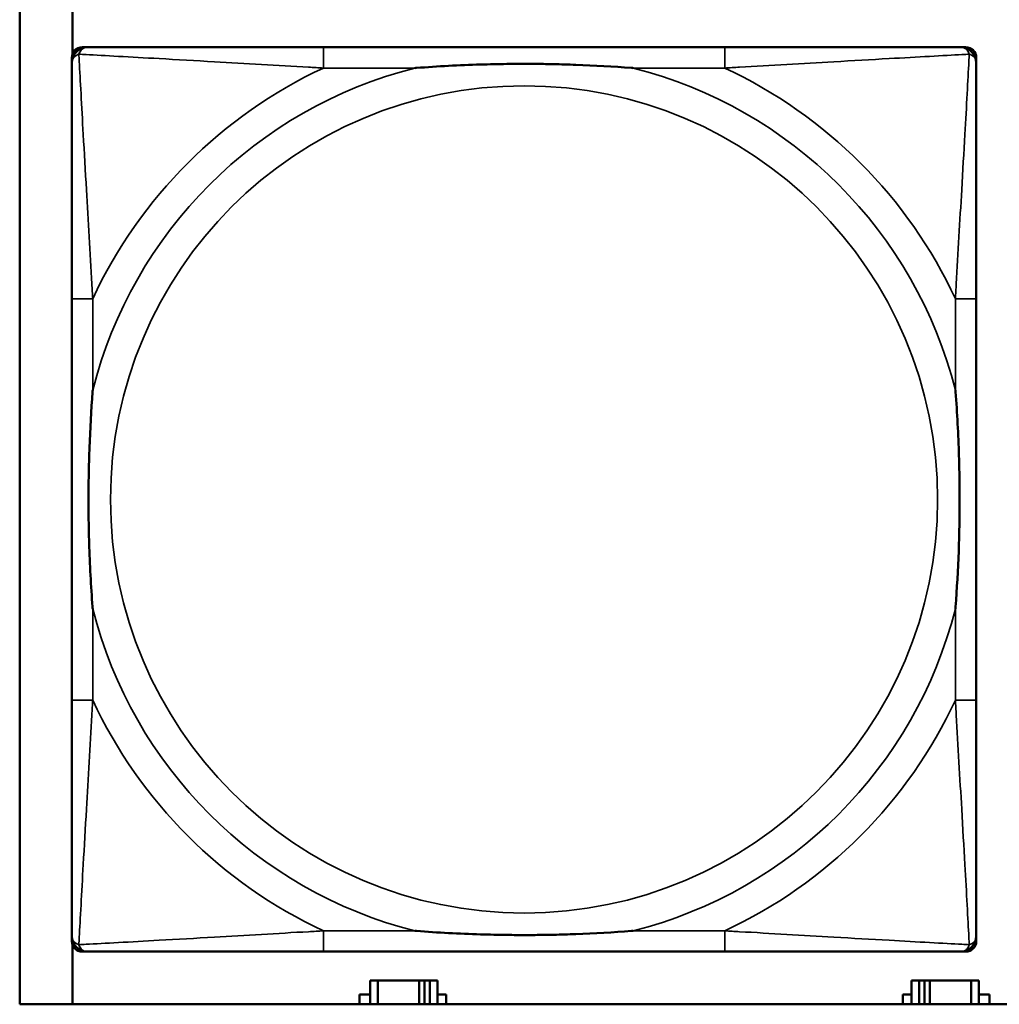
# Model space of a CAD drawing. Header units: inches. Extents: x 1.4 to 53.9, y 1.3 to 58.
# Tile 143 of 227: x 19.4 to 20.2, y 45.2 to 45.9. Entities that reach past the tile are written whole.
import ezdxf

# ---------------------------------------------------------------- set-up
doc = ezdxf.new("R2010")
doc.units = ezdxf.units.IN
doc.header["$MEASUREMENT"] = 0
doc.layers.add('Visible (ANSI)', color=7, linetype='Continuous', lineweight=50)
doc.layers.add('Visible Narrow (ANSI)', color=7, linetype='Continuous', lineweight=35)

msp = doc.modelspace()

# ---------------------------------------------------------------- linework, layer by layer
at = {"layer": 'Visible (ANSI)'}
for p, q in [((19.42871, 45.18144), (19.42871, 47.38609)), ((19.46871, 45.9011), (19.46871, 45.94617)), ((19.47613, 45.90636), (19.48008, 45.90636)), ((19.96275, 45.90636), (19.65882, 45.90636)), ((20.14149, 45.90636), (20.14543, 45.90636)), ((19.46826, 45.2292), (19.46826, 45.89849)), ((20.1533, 45.89849), (20.1533, 45.89455)), ((19.46827, 45.71581), (19.46827, 45.41189)), ((20.1533, 45.41189), (20.1533, 45.71581)), ((20.1533, 45.23314), (20.1533, 45.2292)), ((19.46871, 45.18144), (19.46871, 45.22659)), ((20.14543, 45.22132), (19.47613, 45.22132)), ((19.65882, 45.22133), (19.96275, 45.22133)), ((19.70003, 45.19942), (19.69421, 45.19942)), ((19.69421, 45.19942), (19.69421, 45.18144)), ((19.70003, 45.19942), (19.73133, 45.19942)), ((19.70003, 45.18144), (19.70003, 45.19942)), ((19.73133, 45.18144), (19.73133, 45.19942)), ((19.73133, 45.19942), (19.7354, 45.19942)), ((19.7354, 45.19942), (19.7354, 45.18144)), ((19.7354, 45.19942), (19.73938, 45.19942)), ((19.74521, 45.19942), (19.73938, 45.19942)), ((19.73938, 45.19942), (19.73938, 45.18144)), ((19.74521, 45.18144), (19.74521, 45.19942)), ((20.11003, 45.19942), (20.10421, 45.19942)), ((20.10421, 45.19942), (20.10421, 45.18144)), ((20.11003, 45.19942), (20.11401, 45.19942)), ((20.11003, 45.18144), (20.11003, 45.19942)), ((20.11401, 45.18144), (20.11401, 45.19942)), ((20.11401, 45.19942), (20.11808, 45.19942)), ((20.11808, 45.19942), (20.11808, 45.18144)), ((20.11808, 45.19942), (20.14938, 45.19942)), ((20.14938, 45.19942), (20.14938, 45.18144)), ((20.15521, 45.19942), (20.14938, 45.19942)), ((20.15521, 45.18144), (20.15521, 45.19942)), ((19.6861, 45.18144), (19.6861, 45.18892)), ((19.6861, 45.18892), (19.69421, 45.18892)), ((19.74521, 45.18892), (19.75168, 45.18892)), ((19.75168, 45.18892), (19.75168, 45.18144)), ((20.09773, 45.18144), (20.09773, 45.18892)), ((20.09773, 45.18892), (20.10421, 45.18892)), ((20.15521, 45.18892), (20.16331, 45.18892)), ((20.16331, 45.18892), (20.16331, 45.18144)), ((36.52274, 45.18144), (19.42871, 45.18144))]:
    msp.add_line(p, q, dxfattribs=at)
for centre, radius, start, end in [((19.47613, 45.89849), 0.00787, 90, 180), ((19.48008, 45.89455), 0.01181, 90.00001, 180), ((20.14149, 45.89455), 0.01181, 0, 89.99999), ((20.14543, 45.89849), 0.00787, 0, 90), ((19.48008, 45.23314), 0.01181, 180, 269.99999), ((20.14149, 45.23314), 0.01181, 270.00001, 360), ((19.47613, 45.2292), 0.00787, 180, 270), ((20.14543, 45.2292), 0.00787, 270, 0)]:
    msp.add_arc(centre, radius, start, end, dxfattribs=at)
for points, knots in [([(19.65882, 45.90636), (19.65525, 45.90636), (19.65166, 45.90636), (19.64807, 45.90636), (19.61486, 45.90636), (19.58115, 45.90636), (19.55029, 45.90636), (19.52335, 45.90636), (19.4978, 45.90636), (19.48436, 45.90636), (19.48275, 45.90636), (19.48132, 45.90636), (19.48008, 45.90636)], [0, 0, 0, 0, 0.0272471, 0.0272471, 0.0272471, 0.2790553, 0.2790553, 0.2790553, 0.4988354, 0.4988354, 0.4988354, 0.5252205, 0.5252205, 0.5252205, 0.5252205]), ([(20.14149, 45.90636), (20.1266, 45.90636), (20.085, 45.90636), (20.04436, 45.90636), (20.01783, 45.90636), (19.98997, 45.90636), (19.96275, 45.90636)], [-0.5252205, -0.5252205, -0.5252205, -0.5252205, -0.20743, -0.20743, -0.20743, 0, 0, 0, 0]), ([(19.46827, 45.89455), (19.46827, 45.87967), (19.46827, 45.83806), (19.46827, 45.79742), (19.46827, 45.77089), (19.46827, 45.74303), (19.46827, 45.71581)], [-0.5252205, -0.5252205, -0.5252205, -0.5252205, -0.20743, -0.20743, -0.20743, 0, 0, 0, 0]), ([(19.72804, 45.89062), (19.72847, 45.89065), (19.72891, 45.89068), (19.74541, 45.89193), (19.76148, 45.89279), (19.78443, 45.89349), (19.79113, 45.89363), (19.80031, 45.89375), (19.80278, 45.89377), (19.80686, 45.89379), (19.80846, 45.89379), (19.81159, 45.89379), (19.81312, 45.89379), (19.81669, 45.89378), (19.81873, 45.89377), (19.82491, 45.89371), (19.82904, 45.89365), (19.83877, 45.89344), (19.84437, 45.89328), (19.86414, 45.89256), (19.87818, 45.89177), (19.89266, 45.89068), (19.8931, 45.89065), (19.89353, 45.89062)], [-0.416114, -0.416114, -0.416114, -0.416114, -0.4127691, -0.4127691, -0.2896446, -0.2896446, -0.2388934, -0.2388934, -0.2201881, -0.2201881, -0.2080204, -0.2080204, -0.196499, -0.196499, -0.1809939, -0.1809939, -0.149741, -0.149741, -0.1073162, -0.1073162, 0, 0, 0.0033356, 0.0033356, 0.0033356, 0.0033356]), ([(20.1533, 45.71581), (20.1533, 45.71939), (20.1533, 45.72297), (20.1533, 45.72657), (20.1533, 45.75978), (20.1533, 45.79348), (20.1533, 45.82435), (20.1533, 45.85129), (20.1533, 45.87684), (20.1533, 45.89027), (20.1533, 45.89189), (20.1533, 45.89332), (20.1533, 45.89455)], [0, 0, 0, 0, 0.0272471, 0.0272471, 0.0272471, 0.2790553, 0.2790553, 0.2790553, 0.4988354, 0.4988354, 0.4988354, 0.5252205, 0.5252205, 0.5252205, 0.5252205]), ([(19.48402, 45.4811), (19.48398, 45.48154), (19.48395, 45.48197), (19.48271, 45.49848), (19.48185, 45.51454), (19.48114, 45.53749), (19.481, 45.54419), (19.48089, 45.55337), (19.48087, 45.55584), (19.48084, 45.55992), (19.48084, 45.56153), (19.48084, 45.56466), (19.48084, 45.56618), (19.48085, 45.56975), (19.48087, 45.5718), (19.48092, 45.57798), (19.48099, 45.5821), (19.48119, 45.59183), (19.48135, 45.59743), (19.48207, 45.6172), (19.48286, 45.63124), (19.48395, 45.64572), (19.48398, 45.64616), (19.48402, 45.6466)], [-0.416114, -0.416114, -0.416114, -0.416114, -0.4127691, -0.4127691, -0.2896446, -0.2896446, -0.2388934, -0.2388934, -0.2201881, -0.2201881, -0.2080204, -0.2080204, -0.196499, -0.196499, -0.1809939, -0.1809939, -0.149741, -0.149741, -0.1073162, -0.1073162, 0, 0, 0.0033356, 0.0033356, 0.0033356, 0.0033356]), ([(20.13755, 45.6466), (20.13758, 45.64616), (20.13762, 45.64572), (20.13886, 45.62922), (20.13972, 45.61316), (20.14043, 45.5902), (20.14057, 45.5835), (20.14068, 45.57433), (20.1407, 45.57186), (20.14072, 45.56778), (20.14073, 45.56617), (20.14073, 45.56304), (20.14073, 45.56152), (20.14072, 45.55795), (20.1407, 45.5559), (20.14064, 45.54972), (20.14058, 45.54559), (20.14038, 45.53586), (20.14022, 45.53026), (20.1395, 45.5105), (20.13871, 45.49645), (20.13762, 45.48197), (20.13758, 45.48154), (20.13755, 45.4811)], [-0.416114, -0.416114, -0.416114, -0.416114, -0.4127691, -0.4127691, -0.2896446, -0.2896446, -0.2388934, -0.2388934, -0.2201881, -0.2201881, -0.2080204, -0.2080204, -0.196499, -0.196499, -0.1809939, -0.1809939, -0.149741, -0.149741, -0.1073162, -0.1073162, 0, 0, 0.0033356, 0.0033356, 0.0033356, 0.0033356]), ([(19.46827, 45.41189), (19.46827, 45.38466), (19.46827, 45.35681), (19.46827, 45.33028), (19.46827, 45.28963), (19.46827, 45.24803), (19.46827, 45.23314)], [3.9382945, 3.9382945, 3.9382945, 3.9382945, 4.1457245, 4.1457245, 4.1457245, 4.463515, 4.463515, 4.463515, 4.463515]), ([(20.1533, 45.23314), (20.1533, 45.24803), (20.1533, 45.28963), (20.1533, 45.33028), (20.1533, 45.35681), (20.1533, 45.38466), (20.1533, 45.41189)], [-0.5252205, -0.5252205, -0.5252205, -0.5252205, -0.20743, -0.20743, -0.20743, 0, 0, 0, 0]), ([(19.89353, 45.23708), (19.8931, 45.23705), (19.89266, 45.23701), (19.87818, 45.23592), (19.86414, 45.23513), (19.84437, 45.23441), (19.83877, 45.23425), (19.82904, 45.23405), (19.82491, 45.23399), (19.81873, 45.23393), (19.81669, 45.23392), (19.81312, 45.2339), (19.81159, 45.2339), (19.80846, 45.2339), (19.80686, 45.23391), (19.80278, 45.23393), (19.80031, 45.23395), (19.79113, 45.23406), (19.78443, 45.2342), (19.76148, 45.23491), (19.74541, 45.23577), (19.72891, 45.23701), (19.72847, 45.23705), (19.72804, 45.23708)], [-0.4149464, -0.4149464, -0.4149464, -0.4149464, -0.41162, -0.41162, -0.3046026, -0.3046026, -0.2622958, -0.2622958, -0.23113, -0.23113, -0.215668, -0.215668, -0.2041787, -0.2041787, -0.1920448, -0.1920448, -0.1733916, -0.1733916, -0.1227817, -0.1227817, 0, 0, 0.0033356, 0.0033356, 0.0033356, 0.0033356]), ([(19.48008, 45.22133), (19.49497, 45.22133), (19.53657, 45.22133), (19.57721, 45.22133), (19.60374, 45.22133), (19.6316, 45.22133), (19.65882, 45.22133)], [-0.5252205, -0.5252205, -0.5252205, -0.5252205, -0.20743, -0.20743, -0.20743, 0, 0, 0, 0]), ([(19.96275, 45.22133), (19.98997, 45.22133), (20.01783, 45.22133), (20.04436, 45.22133), (20.085, 45.22133), (20.1266, 45.22133), (20.14149, 45.22133)], [3.9382945, 3.9382945, 3.9382945, 3.9382945, 4.1457245, 4.1457245, 4.1457245, 4.463515, 4.463515, 4.463515, 4.463515])]:
    msp.add_open_spline(points, degree=3, knots=knots, dxfattribs=at)
at = {"layer": 'Visible Narrow (ANSI)'}
for p, q in [((19.65882, 45.90636), (19.65882, 45.89062)), ((19.96275, 45.90636), (19.96275, 45.89062)), ((19.65882, 45.89062), (19.72804, 45.89062)), ((19.89353, 45.89062), (19.96275, 45.89062)), ((19.48402, 45.71581), (19.46827, 45.71581)), ((19.48402, 45.6466), (19.48402, 45.71581)), ((20.1533, 45.71581), (20.13755, 45.71581)), ((20.13755, 45.71581), (20.13755, 45.6466)), ((19.48402, 45.41189), (19.48402, 45.4811)), ((20.13755, 45.4811), (20.13755, 45.41189)), ((19.48402, 45.41189), (19.46827, 45.41189)), ((20.1533, 45.41189), (20.13755, 45.41189)), ((19.65882, 45.23708), (19.65882, 45.22133)), ((19.72804, 45.23708), (19.65882, 45.23708)), ((19.96275, 45.23708), (19.89353, 45.23708)), ((19.96275, 45.23708), (19.96275, 45.22133))]:
    msp.add_line(p, q, dxfattribs=at)
msp.add_circle((19.81078, 45.56385), 0.31328, dxfattribs=at)
for radius, start, end in [(0.33708, 104.21029, 165.78971), (0.36037, 114.94069, 155.05931), (0.33708, 14.21029, 75.78971), (0.36037, 24.94069, 65.05931), (0.33708, 194.21029, 255.78971), (0.33708, 284.21029, 345.78971), (0.36037, 204.94069, 245.05931), (0.36037, 294.94069, 335.05931)]:
    msp.add_arc((19.81078, 45.56385), radius, start, end, dxfattribs=at)
for points, knots in [([(19.47355, 45.90108), (19.47373, 45.90167), (19.47394, 45.9022), (19.47448, 45.90325), (19.47481, 45.90375), (19.47542, 45.90446), (19.47567, 45.90471), (19.47608, 45.90504), (19.47622, 45.90515), (19.47659, 45.90541), (19.47683, 45.90555), (19.47749, 45.90589), (19.47792, 45.90605), (19.47891, 45.90629), (19.47947, 45.90636), (19.48008, 45.90636)], [-0.00012419, -0.00012419, -0.00012419, -0.00012419, 0.00449537, 0.00449537, 0.00977487, 0.00977487, 0.01307456, 0.01307456, 0.0147244, 0.0147244, 0.01736415, 0.01736415, 0.02158775, 0.02158775, 0.02627331, 0.02627331, 0.02627331, 0.02627331]), ([(20.14149, 45.90636), (20.1421, 45.90636), (20.14266, 45.90629), (20.14365, 45.90605), (20.14408, 45.90589), (20.14474, 45.90555), (20.14498, 45.90541), (20.14535, 45.90515), (20.14549, 45.90504), (20.14589, 45.90471), (20.14615, 45.90446), (20.14676, 45.90375), (20.14709, 45.90325), (20.14763, 45.9022), (20.14784, 45.90167), (20.14802, 45.90108)], [-0.02627331, -0.02627331, -0.02627331, -0.02627331, -0.02158775, -0.02158775, -0.01736415, -0.01736415, -0.0147244, -0.0147244, -0.01307456, -0.01307456, -0.00977487, -0.00977487, -0.00449537, -0.00449537, 0.00012419, 0.00012419, 0.00012419, 0.00012419]), ([(19.46827, 45.89455), (19.46827, 45.89516), (19.46834, 45.89572), (19.46858, 45.89671), (19.46875, 45.89714), (19.46908, 45.8978), (19.46922, 45.89804), (19.46948, 45.89842), (19.46959, 45.89855), (19.46993, 45.89896), (19.47017, 45.89921), (19.47088, 45.89982), (19.47138, 45.90015), (19.47243, 45.90069), (19.47297, 45.9009), (19.47355, 45.90108)], [-0.02627331, -0.02627331, -0.02627331, -0.02627331, -0.02158775, -0.02158775, -0.01736415, -0.01736415, -0.0147244, -0.0147244, -0.01307456, -0.01307456, -0.00977487, -0.00977487, -0.00449537, -0.00449537, 0.00012419, 0.00012419, 0.00012419, 0.00012419]), ([(19.48402, 45.71581), (19.48381, 45.71956), (19.48361, 45.72333), (19.48208, 45.75069), (19.48065, 45.77487), (19.47844, 45.81271), (19.47763, 45.82676), (19.47564, 45.862), (19.47455, 45.88212), (19.47374, 45.89755), (19.47364, 45.89938), (19.47355, 45.90108)], [0, 0, 0, 0, 0.0278591, 0.0278591, 0.201273, 0.201273, 0.3066357, 0.3066357, 0.475216, 0.475216, 0.5007189, 0.5007189, 0.5007189, 0.5007189]), ([(19.47355, 45.90108), (19.47525, 45.90099), (19.47708, 45.9009), (19.49252, 45.90008), (19.51264, 45.899), (19.54787, 45.897), (19.56192, 45.89619), (19.59976, 45.89398), (19.62394, 45.89255), (19.6513, 45.89103), (19.65507, 45.89082), (19.65882, 45.89062)], [-0.5007189, -0.5007189, -0.5007189, -0.5007189, -0.475216, -0.475216, -0.3066357, -0.3066357, -0.201273, -0.201273, -0.0278591, -0.0278591, 0, 0, 0, 0]), ([(19.96275, 45.89062), (19.96649, 45.89082), (19.97027, 45.89103), (19.99762, 45.89255), (20.02181, 45.89398), (20.05964, 45.89619), (20.0737, 45.897), (20.10893, 45.899), (20.12905, 45.90008), (20.14449, 45.9009), (20.14632, 45.90099), (20.14802, 45.90108)], [0, 0, 0, 0, 0.0278591, 0.0278591, 0.201273, 0.201273, 0.3066357, 0.3066357, 0.475216, 0.475216, 0.5007189, 0.5007189, 0.5007189, 0.5007189]), ([(20.14802, 45.90108), (20.14793, 45.89938), (20.14783, 45.89755), (20.14702, 45.88212), (20.14593, 45.862), (20.14394, 45.82676), (20.14313, 45.81271), (20.14092, 45.77487), (20.13948, 45.75069), (20.13796, 45.72333), (20.13775, 45.71956), (20.13755, 45.71581)], [-0.5007189, -0.5007189, -0.5007189, -0.5007189, -0.475216, -0.475216, -0.3066357, -0.3066357, -0.201273, -0.201273, -0.0278591, -0.0278591, 0, 0, 0, 0]), ([(20.14802, 45.90108), (20.1486, 45.9009), (20.14914, 45.90069), (20.15019, 45.90015), (20.15068, 45.89982), (20.15139, 45.89921), (20.15164, 45.89896), (20.15198, 45.89855), (20.15208, 45.89842), (20.15234, 45.89804), (20.15249, 45.8978), (20.15282, 45.89714), (20.15298, 45.89671), (20.15323, 45.89572), (20.1533, 45.89516), (20.1533, 45.89455)], [-0.00012419, -0.00012419, -0.00012419, -0.00012419, 0.00449537, 0.00449537, 0.00977487, 0.00977487, 0.01307456, 0.01307456, 0.0147244, 0.0147244, 0.01736415, 0.01736415, 0.02158775, 0.02158775, 0.02627331, 0.02627331, 0.02627331, 0.02627331]), ([(19.47355, 45.22662), (19.47364, 45.22831), (19.47374, 45.23015), (19.47455, 45.24558), (19.47564, 45.2657), (19.47763, 45.30093), (19.47844, 45.31499), (19.48065, 45.35283), (19.48208, 45.37701), (19.48361, 45.40436), (19.48381, 45.40814), (19.48402, 45.41189)], [-4.4390134, -4.4390134, -4.4390134, -4.4390134, -4.4135105, -4.4135105, -4.2449302, -4.2449302, -4.1395675, -4.1395675, -3.9661536, -3.9661536, -3.9382945, -3.9382945, -3.9382945, -3.9382945]), ([(20.13755, 45.41189), (20.13775, 45.40814), (20.13796, 45.40436), (20.13948, 45.37701), (20.14092, 45.35283), (20.14313, 45.31499), (20.14394, 45.30093), (20.14593, 45.2657), (20.14702, 45.24558), (20.14783, 45.23015), (20.14793, 45.22831), (20.14802, 45.22662)], [0, 0, 0, 0, 0.0278591, 0.0278591, 0.201273, 0.201273, 0.3066357, 0.3066357, 0.475216, 0.475216, 0.5007189, 0.5007189, 0.5007189, 0.5007189]), ([(19.47355, 45.22662), (19.47297, 45.22679), (19.47243, 45.22701), (19.47138, 45.22754), (19.47088, 45.22787), (19.47017, 45.22848), (19.46993, 45.22874), (19.46959, 45.22914), (19.46948, 45.22928), (19.46922, 45.22965), (19.46908, 45.2299), (19.46875, 45.23055), (19.46858, 45.23099), (19.46834, 45.23197), (19.46827, 45.23253), (19.46827, 45.23314)], [-0.00012419, -0.00012419, -0.00012419, -0.00012419, 0.00449537, 0.00449537, 0.00977487, 0.00977487, 0.01307456, 0.01307456, 0.0147244, 0.0147244, 0.01736415, 0.01736415, 0.02158775, 0.02158775, 0.02627331, 0.02627331, 0.02627331, 0.02627331]), ([(19.65882, 45.23708), (19.65507, 45.23688), (19.6513, 45.23667), (19.62394, 45.23515), (19.59976, 45.23371), (19.56192, 45.23151), (19.54787, 45.23069), (19.51264, 45.2287), (19.49252, 45.22761), (19.47708, 45.2268), (19.47525, 45.2267), (19.47355, 45.22662)], [0, 0, 0, 0, 0.0278591, 0.0278591, 0.201273, 0.201273, 0.3066357, 0.3066357, 0.475216, 0.475216, 0.5007189, 0.5007189, 0.5007189, 0.5007189]), ([(20.14802, 45.22662), (20.14632, 45.2267), (20.14449, 45.2268), (20.12905, 45.22761), (20.10893, 45.2287), (20.0737, 45.23069), (20.05964, 45.23151), (20.02181, 45.23371), (19.99762, 45.23515), (19.97027, 45.23667), (19.96649, 45.23688), (19.96275, 45.23708)], [-4.4390134, -4.4390134, -4.4390134, -4.4390134, -4.4135105, -4.4135105, -4.2449302, -4.2449302, -4.1395675, -4.1395675, -3.9661536, -3.9661536, -3.9382945, -3.9382945, -3.9382945, -3.9382945]), ([(20.1533, 45.23314), (20.1533, 45.23253), (20.15323, 45.23197), (20.15298, 45.23099), (20.15282, 45.23055), (20.15249, 45.2299), (20.15234, 45.22965), (20.15208, 45.22928), (20.15198, 45.22914), (20.15164, 45.22874), (20.15139, 45.22848), (20.15068, 45.22787), (20.15019, 45.22754), (20.14914, 45.22701), (20.1486, 45.22679), (20.14802, 45.22662)], [-0.02627331, -0.02627331, -0.02627331, -0.02627331, -0.02158775, -0.02158775, -0.01736415, -0.01736415, -0.0147244, -0.0147244, -0.01307456, -0.01307456, -0.00977487, -0.00977487, -0.00449537, -0.00449537, 0.00012419, 0.00012419, 0.00012419, 0.00012419]), ([(19.48008, 45.22133), (19.47947, 45.22133), (19.47891, 45.2214), (19.47792, 45.22165), (19.47749, 45.22181), (19.47683, 45.22214), (19.47659, 45.22229), (19.47622, 45.22255), (19.47608, 45.22265), (19.47567, 45.22299), (19.47542, 45.22324), (19.47481, 45.22395), (19.47448, 45.22444), (19.47394, 45.22549), (19.47373, 45.22603), (19.47355, 45.22662)], [-0.02627331, -0.02627331, -0.02627331, -0.02627331, -0.02158775, -0.02158775, -0.01736415, -0.01736415, -0.0147244, -0.0147244, -0.01307456, -0.01307456, -0.00977487, -0.00977487, -0.00449537, -0.00449537, 0.00012419, 0.00012419, 0.00012419, 0.00012419]), ([(20.14802, 45.22662), (20.14784, 45.22603), (20.14763, 45.22549), (20.14709, 45.22444), (20.14676, 45.22395), (20.14615, 45.22324), (20.14589, 45.22299), (20.14549, 45.22265), (20.14535, 45.22255), (20.14498, 45.22229), (20.14474, 45.22214), (20.14408, 45.22181), (20.14365, 45.22165), (20.14266, 45.2214), (20.1421, 45.22133), (20.14149, 45.22133)], [-0.00012419, -0.00012419, -0.00012419, -0.00012419, 0.00449537, 0.00449537, 0.00977487, 0.00977487, 0.01307456, 0.01307456, 0.0147244, 0.0147244, 0.01736415, 0.01736415, 0.02158775, 0.02158775, 0.02627331, 0.02627331, 0.02627331, 0.02627331])]:
    msp.add_open_spline(points, degree=3, knots=knots, dxfattribs=at)

doc.saveas('drawing.dxf')
